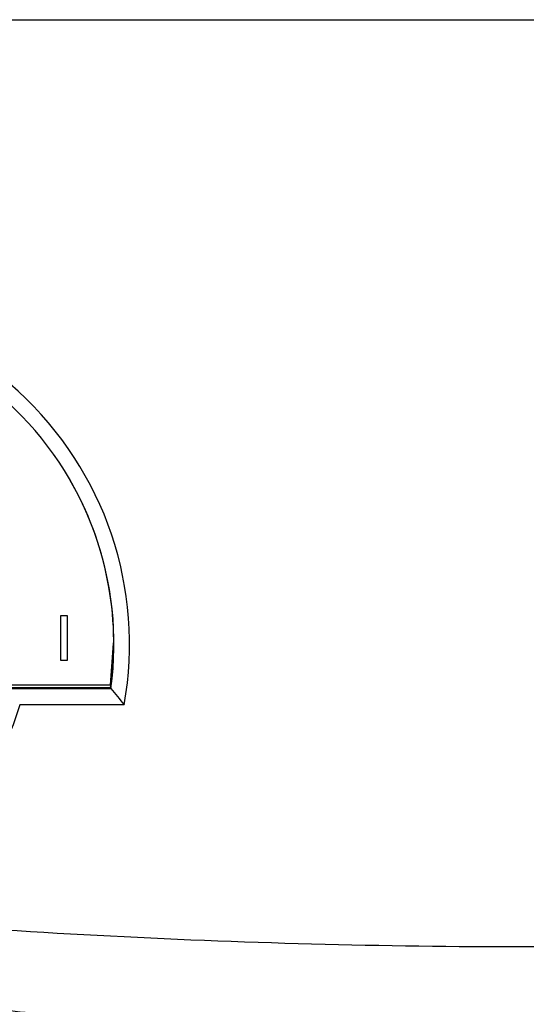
# Model space of a CAD drawing. Header units: millimetres. Extents: x 15440 to 16422, y 10215 to 11289.
# Tile 73 of 143: x 15982 to 16016, y 10672 to 10737. Entities that reach past the tile are written whole.
import ezdxf

# ---------------------------------------------------------------- set-up
doc = ezdxf.new("R2010")
doc.units = ezdxf.units.MM

msp = doc.modelspace()

# ---------------------------------------------------------------- linework, layer by layer
at = {"color": 7, "linetype": 'Continuous', "lineweight": 25}
for p, q in [((15944.068, 10737.287), (16088.026, 10737.287)), ((15944.068, 10737.27), (16088.026, 10737.27)), ((15985.192, 10697.812), (15985.615, 10697.812)), ((15985.192, 10697.811), (15985.192, 10697.812)), ((15985.192, 10697.811), (15985.615, 10697.811)), ((15985.192, 10694.813), (15985.192, 10697.811)), ((15985.615, 10697.811), (15985.615, 10697.812)), ((15985.615, 10697.811), (15985.615, 10694.813)), ((15985.615, 10694.813), (15985.192, 10694.813)), ((15988.501, 10693.014), (15981.752, 10693.014)), ((15981.759, 10692.962), (15988.516, 10692.962)), ((15981.9, 10693.215), (15988.5, 10693.215)), ((15988.501, 10693.014), (15988.516, 10692.962)), ((15989.399, 10691.892), (15982.471, 10691.892))]:
    msp.add_line(p, q, dxfattribs=at)
at = {"color": 7, "linetype": 'Continuous', "lineweight": 25, "flags": 128}
msp.add_lwpolyline([(15988.5, 10693.215), (15988.677, 10695.651), (15988.68, 10695.986)], dxfattribs=at)
at = {"color": 7, "linetype": 'Continuous', "lineweight": 25}
for centre, radius, start, end in [((15967.052, 10695.902), 22.704, 349.82783, 105.3827), ((15967.052, 10695.936), 21.669, 352.11054, 103.30486), ((15967.071, 10695.977), 21.633, 352.12723, 30.00571)]:
    msp.add_arc(centre, radius, start, end, dxfattribs=at)
msp.add_open_spline([(15988.516, 10692.962), (15988.815, 10692.607), (15989.109, 10692.251), (15989.399, 10691.892)], degree=3, dxfattribs=at)
for points, knots in [([(15982.471, 10691.892), (15982.184, 10691.007), (15981.619, 10689.266), (15980.224, 10686.904), (15978.509, 10684.815), (15976.454, 10683.054), (15974.14, 10681.655), (15971.619, 10680.673), (15968.972, 10680.119), (15966.27, 10680.027), (15963.59, 10680.38), (15961.01, 10681.187), (15958.599, 10682.407), (15956.429, 10684.02), (15954.566, 10685.973), (15953.114, 10688.061), (15952.487, 10689.565), (15952.205, 10690.239)], [0, 0, 0, 0, 0.069732, 0.137119, 0.204506, 0.27189, 0.339274, 0.40663, 0.473986, 0.541306, 0.608626, 0.675923, 0.743219, 0.810543, 0.877867, 0.945232, 1, 1, 1, 1]), ([(16072.731, 10678.839), (16068.036, 10678.341), (16058.626, 10677.468), (16044.465, 10676.531), (16030.269, 10675.967), (16016.05, 10675.778), (16001.818, 10675.967), (15987.604, 10676.532), (15973.437, 10677.471), (15964.043, 10678.343), (15959.363, 10678.839)], [0.0963636, 0.0963636, 0.0963636, 0.0963636, 0.1972727, 0.2981818, 0.3990909, 0.5, 0.6008957, 0.7017914, 0.8026872, 0.9035829, 0.9035829, 0.9035829, 0.9035829]), ([(16075.958, 10676.17), (16075.483, 10676.063), (16074.535, 10675.849), (16073.11, 10675.538), (16071.684, 10675.234), (16070.257, 10674.938), (16068.829, 10674.649), (16067.401, 10674.368), (16065.971, 10674.095), (16064.541, 10673.83), (16063.11, 10673.572), (16061.678, 10673.323), (16060.246, 10673.08), (16058.812, 10672.846), (16057.378, 10672.619), (16055.943, 10672.4), (16054.507, 10672.189), (16053.07, 10671.986), (16051.632, 10671.79), (16050.194, 10671.602), (16048.755, 10671.421), (16045.192, 10670.994), (16039.494, 10670.411), (16031.643, 10669.838), (16023.783, 10669.496), (16015.94, 10669.385), (16008.119, 10669.502), (16000.327, 10669.846), (15992.542, 10670.416), (15986.494, 10671.037), (15982.168, 10671.565), (15979.552, 10671.91), (15976.939, 10672.28), (15974.329, 10672.677), (15971.721, 10673.099), (15969.116, 10673.546), (15966.514, 10674.019), (15963.914, 10674.518), (15961.318, 10675.042), (15958.723, 10675.59), (15957, 10675.977), (15956.137, 10676.17)], [0, 0, 0, 0, 0.0122425, 0.0244664, 0.0366722, 0.0488605, 0.0610319, 0.073187, 0.0853265, 0.0974509, 0.1095608, 0.1216569, 0.1337397, 0.1458099, 0.1578681, 0.1699149, 0.1819509, 0.1939768, 0.2059932, 0.2180006, 0.2299997, 0.2419912, 0.3070125, 0.3717963, 0.4364455, 0.5010636, 0.5651346, 0.6292379, 0.6934744, 0.7579444, 0.7797585, 0.8015997, 0.8234716, 0.8453781, 0.8673228, 0.8893094, 0.9113417, 0.9334232, 0.9555577, 0.9777488, 1, 1, 1, 1]), ([(15954.915, 10674.439), (15964.72, 10672.181), (15974.711, 10670.441), (15987.448, 10668.965), (15990.008, 10668.705), (15995.154, 10668.256), (15997.742, 10668.068), (16005.53, 10667.614), (16010.731, 10667.461), (16026.36, 10667.455), (16036.68, 10668.053), (16052.014, 10669.813), (16057.101, 10670.544), (16063.43, 10671.635), (16064.695, 10671.863), (16067.216, 10672.334), (16068.472, 10672.578), (16072.226, 10673.334), (16074.711, 10673.87), (16077.18, 10674.439)], [0, 0, 0, 0, 0.25, 0.25, 0.3125, 0.3125, 0.375, 0.375, 0.5, 0.5, 0.75, 0.75, 0.875, 0.875, 0.90625, 0.90625, 0.9375, 0.9375, 1, 1, 1, 1])]:
    msp.add_open_spline(points, degree=3, knots=knots, dxfattribs=at)

doc.saveas('drawing.dxf')
